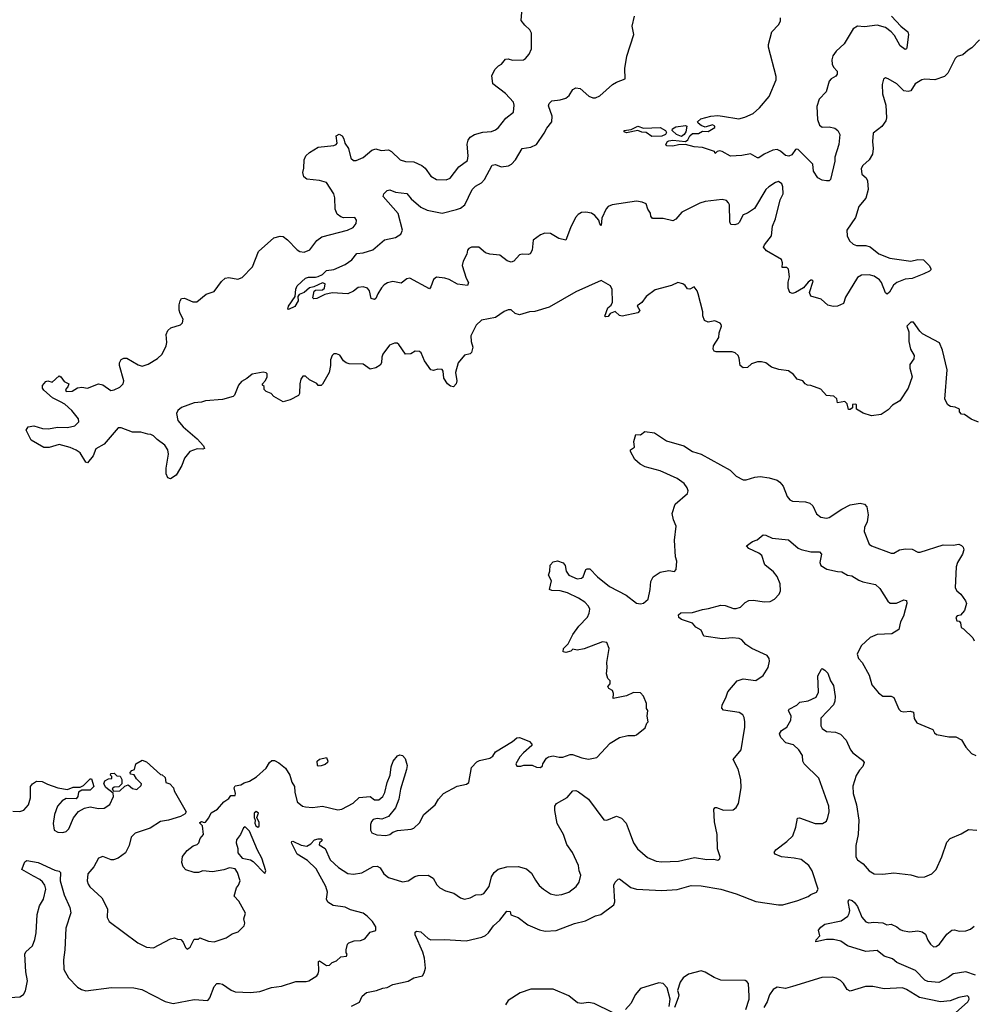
# Model space of a CAD drawing. Extents: x 2206940 to 2356632, y 511582 to 673215.
# Tile 93 of 228: x 2297774 to 2304549, y 552138 to 559131. Entities that reach past the tile are written whole.
import ezdxf

# ---------------------------------------------------------------- set-up
doc = ezdxf.new("R2010")
doc.units = 0

msp = doc.modelspace()

# ---------------------------------------------------------------- linework, layer by layer
at = {"layer": '0CON10XD'}
for points in [[(2300874.3, 556545.7), (2300855, 556524.2), (2300835, 556527.5), (2300813.9, 556543.9), (2300788.6, 556585), (2300782, 556635), (2300775, 556646.2), (2300745, 556650), (2300715, 556640), (2300694.4, 556644.4), (2300649.1, 556709.1), (2300626.2, 556765), (2300615, 556773.3), (2300585, 556776), (2300552.7, 556757.3), (2300515.8, 556755.8), (2300467.5, 556825), (2300455, 556832.5), (2300437, 556833), (2300400.7, 556819.3), (2300353.8, 556755), (2300346, 556735), (2300343.8, 556695), (2300335, 556676.7), (2300305, 556658), (2300265, 556650), (2300215, 556683.8), (2300115, 556686.2), (2300094.1, 556694.1), (2300075, 556707.5), (2300048.8, 556748.8), (2300025, 556758.8), (2300005, 556756.7), (2299993.3, 556746.7), (2299981.4, 556715), (2299982, 556675), (2299972, 556625), (2299925, 556543.3), (2299915, 556533.3), (2299895, 556532.5), (2299885, 556546.2), (2299834.3, 556574.3), (2299805, 556598.8), (2299785, 556598.8), (2299771.2, 556578.8), (2299764.2, 556545.8), (2299762.5, 556475), (2299755, 556462.5), (2299695, 556430), (2299645, 556417.5), (2299580, 556455), (2299560, 556475), (2299525, 556490), (2299510, 556505), (2299510, 556525), (2299500, 556535), (2299500, 556545), (2299521.7, 556568.3), (2299532.5, 556595), (2299532.5, 556615), (2299525, 556622.5), (2299503.3, 556626.7), (2299425, 556613.3), (2299388.3, 556581.7), (2299349.5, 556560.5), (2299328.8, 556535), (2299300, 556465), (2299290, 556455), (2299215.8, 556434.2), (2299095, 556423.3), (2299066.1, 556413.9), (2299015, 556408.8), (2298925, 556377.5), (2298897.5, 556355), (2298887.5, 556335), (2298897.5, 556285), (2298935, 556238.8), (2299034.2, 556154.2), (2299080, 556105), (2299086.7, 556085), (2299075, 556080), (2299035, 556082), (2298983.8, 556065), (2298945, 556016.7), (2298925.6, 555964.4), (2298885, 555896.7), (2298845, 555870), (2298827, 555877), (2298813.8, 555905), (2298814, 555945), (2298831.2, 556045), (2298827.5, 556075), (2298805, 556108), (2298750.3, 556150.3), (2298725.6, 556175.6), (2298705.8, 556185.8), (2298685, 556186.2), (2298635, 556202.5), (2298575, 556201.2), (2298495, 556232.5), (2298475, 556232), (2298375, 556116), (2298315, 556083.3), (2298295.6, 556034.4), (2298255, 555982.5), (2298245, 555987.5), (2298203.7, 556053.7), (2298174.6, 556074.6), (2298133, 556093), (2298055, 556113.1), (2297985, 556093.5), (2297945, 556092.5), (2297855, 556143.8), (2297820, 556215), (2297835, 556239.2), (2297875, 556246.7), (2297937, 556227), (2297975.7, 556224.3), (2298045, 556236), (2298115, 556233.8), (2298165, 556246), (2298193.8, 556275), (2298191.2, 556295), (2298146, 556355), (2298095, 556401.4), (2298065, 556416.9), (2298007.5, 556445), (2297945, 556500), (2297937.1, 556515), (2297937.3, 556532.7), (2297959.5, 556560.5), (2297975, 556566.2), (2298005, 556556.7), (2298055, 556602.5), (2298067.5, 556595), (2298091.2, 556561.2), (2298122.5, 556545), (2298117, 556523), (2298100, 556505), (2298105, 556490), (2298147, 556493), (2298185, 556517.5), (2298215, 556520), (2298255, 556513.8), (2298335, 556545.5), (2298365, 556537.8), (2298422, 556498), (2298445, 556501.4), (2298485, 556520.5), (2298508.9, 556545), (2298513.6, 556565), (2298483.9, 556675), (2298484.6, 556695), (2298495, 556716.9), (2298515, 556728.2), (2298535, 556726.4), (2298615, 556679.4), (2298645, 556670.6), (2298686.7, 556683.3), (2298753.8, 556725), (2298786, 556755), (2298814.2, 556815), (2298820.8, 556839.2), (2298813.8, 556895), (2298825.8, 556924.2), (2298847.4, 556942.6), (2298916.2, 556963.8), (2298931.9, 556978.1), (2298936.5, 557005), (2298914.6, 557045), (2298907.3, 557067.3), (2298907.1, 557105), (2298913.3, 557135), (2298925, 557150.5), (2298945, 557153.5), (2299005, 557126.7), (2299033.4, 557126.6), (2299099.5, 557180.5), (2299155, 557199.4), (2299207.9, 557272.1), (2299235, 557296.2), (2299260.8, 557300.8), (2299325, 557287.8), (2299355, 557300.6), (2299429.2, 557375), (2299470, 557485), (2299578.7, 557581.3), (2299625, 557594.4), (2299645, 557590.6), (2299676.6, 557566.6), (2299745, 557495.7), (2299765, 557484.4), (2299795, 557480.6), (2299835, 557495.7), (2299885, 557562.9), (2299920.7, 557589.3), (2300102.5, 557635), (2300143.3, 557655), (2300165, 557682.5), (2300166.4, 557706.4), (2300155, 557726.2), (2300075, 557724.3), (2300055, 557730.8), (2300030.8, 557750.8), (2300015.4, 557785.4), (2300012.3, 557865), (2300005.4, 557895), (2299955, 557974.7), (2299905, 557989.6), (2299815, 557997.5), (2299793.3, 558015), (2299785.7, 558045), (2299793.8, 558076.2), (2299795, 558136.7), (2299807, 558163), (2299832.1, 558187.9), (2299895, 558225.6), (2300005, 558238), (2300022.5, 558245), (2300030, 558255), (2300023.6, 558305), (2300045, 558318.5), (2300065, 558305.7), (2300078, 558285), (2300083.3, 558255), (2300109.2, 558215), (2300127.4, 558147.4), (2300145, 558130.6), (2300165, 558130.8), (2300215, 558152.5), (2300276, 558205), (2300305, 558214.3), (2300343, 558203), (2300395, 558205.7), (2300416, 558195), (2300476.2, 558135), (2300515, 558123.5), (2300575, 558120.5), (2300632, 558095), (2300655.3, 558075.3), (2300695, 558020), (2300735, 557995.8), (2300805, 557994.4), (2300833.3, 558005), (2300893, 558087), (2300955, 558131.2), (2300961.2, 558165), (2300953.3, 558246.7), (2300960, 558275), (2300975, 558296.9), (2301005, 558315.6), (2301065, 558331.4), (2301125, 558337.1), (2301155, 558348.6), (2301175.3, 558364.7), (2301228.3, 558431.7), (2301282.5, 558475), (2301286.7, 558525), (2301282, 558545), (2301226.1, 558606.1), (2301135.8, 558675), (2301128.1, 558735), (2301151.2, 558778.8), (2301176.2, 558803.8), (2301197.5, 558815), (2301225, 558850), (2301245, 558852.5), (2301275, 558842.5), (2301353, 558847), (2301367.5, 558855), (2301393.8, 558885), (2301410, 558925), (2301411.2, 559035), (2301398, 559058), (2301362, 559092), (2301337.5, 559125), (2301342.5, 559185)], [(2304592.4, 558987.6), (2304539.1, 558930.9), (2304511.2, 558915), (2304475, 558882.5), (2304435, 558868.8), (2304418.8, 558855), (2304368.3, 558751.7), (2304343.3, 558726.7), (2304276.5, 558703.5), (2304205, 558709.4), (2304183.3, 558705), (2304135, 558676.2), (2304103.9, 558626.1), (2304085, 558620), (2304055, 558626.2), (2304005.5, 558675.5), (2303945, 558710), (2303925, 558717.5), (2303911.7, 558708.3), (2303900.3, 558669.7), (2303903.4, 558603.4), (2303928, 558525), (2303932.5, 558435), (2303926.4, 558413.6), (2303898.6, 558371.4), (2303838, 558325), (2303831.9, 558265), (2303838.1, 558215), (2303833.3, 558175), (2303807.8, 558135), (2303764.3, 558095), (2303753.1, 558075), (2303757.5, 558035), (2303787.4, 558007.4), (2303796.8, 557986.8), (2303801.5, 557925), (2303786, 557864), (2303736, 557805), (2303711.4, 557725), (2303650.6, 557635), (2303652.2, 557595), (2303670.2, 557560.2), (2303695, 557537.5), (2303717.8, 557527.8), (2303785, 557528.2), (2303815, 557518.5), (2303878.1, 557468.1), (2303955, 557437.8), (2304105, 557416.7), (2304155, 557427.1), (2304195, 557425.8), (2304236.2, 557385), (2304246.7, 557365), (2304246.7, 557355), (2304237.5, 557345), (2304196.7, 557325), (2304115, 557292.9), (2304065, 557289.2), (2304004.5, 557265.5), (2303980.8, 557245), (2303954, 557195), (2303937.7, 557182.3), (2303925, 557191.2), (2303896.4, 557265), (2303882.7, 557282.7), (2303845, 557309.1), (2303808.5, 557318.5), (2303755, 557315.4), (2303725, 557300), (2303640.7, 557159.3), (2303626.2, 557115), (2303585, 557095.7), (2303554.3, 557094.3), (2303515, 557103.3), (2303466.8, 557146.8), (2303395, 557166.2), (2303385.9, 557194.1), (2303410, 557275), (2303405, 557280), (2303395, 557280), (2303375, 557266.7), (2303342.3, 557227.7), (2303285, 557192.5), (2303265, 557186.2), (2303245, 557192.5), (2303234, 557225), (2303234.1, 557265.9), (2303243.8, 557305), (2303235, 557360), (2303225, 557370), (2303191.7, 557371.7), (2303192.5, 557405), (2303185, 557426.7), (2303079.3, 557489.3), (2303058.9, 557515), (2303065, 557530.8), (2303115.6, 557595), (2303122.2, 557665), (2303144.5, 557715.5), (2303177.6, 557852.4), (2303196.9, 557893.1), (2303196.4, 557945), (2303188.1, 557965), (2303165, 557980.8), (2303143.8, 557975), (2303095, 557944.2), (2303075, 557924.2), (2302995, 557789.2), (2302945, 557755.7), (2302915, 557744), (2302885, 557690), (2302875, 557680), (2302855, 557673.8), (2302826.7, 557676.7), (2302820, 557695), (2302816.2, 557815), (2302810.7, 557830.7), (2302795, 557846.7), (2302765, 557853.8), (2302645, 557840.6), (2302605, 557827.3), (2302479.2, 557765), (2302435, 557713.3), (2302415, 557701.9), (2302345, 557720), (2302269.3, 557719.3), (2302258.8, 557735), (2302255.7, 557755.7), (2302236.2, 557785), (2302223.9, 557823.9), (2302195.6, 557835.6), (2302155, 557841.1), (2301983.1, 557816.9), (2301955.6, 557804.4), (2301941.7, 557788.3), (2301909.5, 557720.5), (2301905, 557670), (2301895, 557680), (2301888.3, 557708.3), (2301859.8, 557739.8), (2301836.7, 557756.7), (2301796.6, 557763.4), (2301765, 557760.8), (2301742.1, 557747.9), (2301722, 557725), (2301687, 557653), (2301655, 557564), (2301605, 557576.9), (2301545, 557612.5), (2301506.1, 557613.9), (2301475, 557604), (2301422, 557565), (2301414.2, 557495), (2301401.4, 557468.6), (2301387.3, 557462.7), (2301345, 557466.5), (2301325, 557460.5), (2301285, 557417.1), (2301265, 557409.2), (2301237.9, 557417.9), (2301185, 557458.6), (2301115, 557464.5), (2301084, 557474), (2301035, 557516.5), (2300985, 557515.5), (2300965, 557507.1), (2300955.8, 557495), (2300952, 557465), (2300924.1, 557415.9), (2300918.8, 557385), (2300946, 557295), (2300962.5, 557265), (2300955, 557242.5), (2300885, 557252.2), (2300825, 557285.6), (2300795, 557295.6), (2300735, 557303.3), (2300714.2, 557285.8), (2300695.8, 557234.2), (2300685, 557220), (2300545, 557296), (2300525, 557291.2), (2300485, 557260), (2300425, 557272), (2300386.8, 557263.2), (2300362.7, 557247.3), (2300344.6, 557225.4), (2300318, 557185), (2300305, 557150), (2300295, 557143.3), (2300271.7, 557151.7), (2300258.6, 557205), (2300245, 557223.8), (2300214.3, 557234.3), (2300180, 557230), (2300145, 557203.1), (2300105, 557183.1), (2299995, 557191.5), (2299941.7, 557178.3), (2299885, 557151.5), (2299865, 557148.6), (2299855.8, 557155.8), (2299866.3, 557203.7), (2299875, 557209.6), (2299925, 557212.5), (2299940.9, 557225), (2299943.9, 557253.9), (2299925, 557262.4), (2299865, 557233.6), (2299833.7, 557226.3), (2299795, 557192.5), (2299760.4, 557179.6), (2299749.2, 557165), (2299752.5, 557135), (2299728.5, 557095), (2299685, 557072.5), (2299680, 557075), (2299685, 557097.5), (2299732, 557165), (2299736.1, 557216.1), (2299745, 557240), (2299803.9, 557296.1), (2299825, 557303.5), (2299875, 557301.5), (2299895, 557306.7), (2299925, 557321.9), (2299955, 557349.4), (2300005, 557357.5), (2300087.2, 557392.8), (2300135, 557426), (2300170.3, 557469.7), (2300215.5, 557474.5), (2300283.6, 557496.4), (2300365, 557567.8), (2300445, 557583.3), (2300482.6, 557607.4), (2300494.3, 557635), (2300462.1, 557755), (2300356.7, 557875), (2300361.2, 557895), (2300385, 557918.8), (2300405, 557923.3), (2300445, 557906.2), (2300525, 557897.1), (2300555, 557859.4), (2300625, 557799.5), (2300668.1, 557778.1), (2300775, 557756.7), (2300876.4, 557783.6), (2300905, 557791.4), (2300936.9, 557815), (2300988.5, 557925), (2301011.9, 557948.1), (2301055, 557971.9), (2301077.1, 557995), (2301131.1, 558098.9), (2301155, 558102.9), (2301195, 558085.6), (2301247.2, 558092.8), (2301267.5, 558105), (2301295.7, 558135), (2301345, 558216.2), (2301405.8, 558225.8), (2301445.3, 558244.7), (2301500.4, 558325), (2301518.5, 558361.5), (2301553.8, 558406.2), (2301556.2, 558445), (2301530.8, 558519.2), (2301536.7, 558535), (2301555, 558553.8), (2301615, 558560.6), (2301655, 558574), (2301677.9, 558592.1), (2301705, 558636.2), (2301725, 558648), (2301755, 558642), (2301817.6, 558587.6), (2301845, 558575.8), (2301865, 558575.8), (2301895, 558590.8), (2301985, 558670), (2302015, 558688), (2302075, 558710), (2302074, 558785), (2302088.3, 558871.7), (2302137.5, 559025), (2302126, 559085), (2302141.2, 559155)], [(2303968.6, 559155), (2304034.4, 559085), (2304084.3, 559045), (2304087.8, 559025), (2304077.5, 558932.5), (2304075, 558923.3), (2304065, 558920), (2304029.5, 558945), (2303988.6, 559018.6), (2303965.7, 559045.7), (2303925, 559074.6), (2303865, 559091.6), (2303775, 559079.6), (2303725, 559084.6), (2303695.5, 559065), (2303630.8, 558959.2), (2303575, 558908.6), (2303551.4, 558875), (2303542.9, 558845), (2303546, 558815), (2303554.4, 558794.4), (2303581.2, 558765), (2303581.2, 558745), (2303571.2, 558728.8), (2303538.7, 558711.3), (2303525.4, 558694.6), (2303502.5, 558617.5), (2303454, 558566), (2303436.5, 558515), (2303441.4, 558421.4), (2303455, 558382.9), (2303475, 558368.2), (2303525, 558368.9), (2303565, 558360), (2303585.5, 558345), (2303600, 558315), (2303594.2, 558245), (2303564.4, 558155.6), (2303564.4, 558125), (2303533.6, 557996.4), (2303525, 557987.5), (2303505, 557986.7), (2303475, 557991.2), (2303445, 558006.7), (2303413.8, 558055), (2303408, 558105), (2303305, 558208), (2303295, 558212), (2303285, 558208), (2303258.7, 558171.3), (2303238.7, 558161.3), (2303215, 558166.9), (2303178.3, 558198.3), (2303155, 558210), (2303125, 558203.5), (2303062, 558175), (2303025, 558148.8), (2303015, 558148.8), (2302965, 558178.6), (2302905, 558165.6), (2302825, 558162.5), (2302765, 558194.2), (2302745, 558198.8), (2302730, 558195), (2302715, 558180), (2302710, 558195), (2302625, 558224.2), (2302565, 558226.9), (2302505, 558243.5), (2302455, 558241.8), (2302415, 558232.7), (2302372.5, 558235), (2302364.2, 558245), (2302375.6, 558265), (2302385, 558269.7), (2302415, 558275.2), (2302505, 558266.8), (2302521.7, 558278.3), (2302534.5, 558305.5), (2302555, 558322.9), (2302597.2, 558322.8), (2302625, 558340), (2302665, 558336.8), (2302711.8, 558365), (2302712.9, 558375), (2302695, 558384.1), (2302645, 558367.2), (2302615, 558379.3), (2302594, 558395), (2302590, 558405), (2302613.6, 558426.4), (2302685, 558445.8), (2302735, 558450.9), (2302766.6, 558446.6), (2302882.3, 558427.7), (2302925, 558437.5), (2302984.3, 558465.7), (2303028.8, 558505), (2303098, 558585), (2303148.8, 558705), (2303148.3, 558728.3), (2303094, 558935), (2303094.2, 558955), (2303118, 559045), (2303165, 559093.3), (2303179.5, 559120.5), (2303178, 559145)], [(2302265, 558302.5), (2302225, 558329.4), (2302195, 558331.9), (2302165, 558343.8), (2302085, 558328.1), (2302068.8, 558335), (2302067.5, 558345), (2302119.2, 558350.8), (2302165, 558374), (2302205, 558361.2), (2302324.4, 558364.4), (2302362.5, 558345), (2302368.8, 558328.8), (2302361.2, 558315), (2302335, 558304), (2302265, 558302.5)], [(2302475, 558302.4), (2302440.4, 558315), (2302410, 558345), (2302412.5, 558355), (2302435, 558370), (2302505, 558380), (2302513.6, 558373.6), (2302507.5, 558335), (2302495.2, 558314.8), (2302475, 558302.4)], [(2304585, 556272.5), (2304533.9, 556293.9), (2304485, 556327.5), (2304465, 556330), (2304450, 556345), (2304450, 556365), (2304419.3, 556379.3), (2304387, 556383), (2304366.7, 556395), (2304346.7, 556435), (2304363.9, 556643.9), (2304328.8, 556785), (2304308, 556835), (2304188.8, 556898.8), (2304167.7, 556917.7), (2304125, 556982.5), (2304105, 556982.5), (2304077.5, 556955), (2304090, 556915), (2304090, 556845), (2304101.7, 556791.7), (2304127.5, 556745), (2304127, 556723), (2304098.3, 556681.7), (2304097.5, 556655), (2304113.3, 556595), (2304086.4, 556513.6), (2304027.5, 556425), (2303975, 556393.3), (2303945, 556360), (2303895, 556326.7), (2303825, 556318), (2303766.4, 556336.4), (2303720, 556365), (2303720, 556395), (2303715, 556400), (2303691.7, 556398.3), (2303690, 556375), (2303675, 556362.5), (2303663, 556363), (2303651.7, 556401.7), (2303635, 556420), (2303585, 556410), (2303578.3, 556438.3), (2303558.3, 556458.3), (2303505, 556462.5), (2303466.1, 556506.1), (2303395, 556533.3), (2303370, 556535), (2303353.6, 556543.6), (2303336.7, 556566.7), (2303297, 556577), (2303271.7, 556611.7), (2303235, 556636), (2303166.2, 556646.2), (2303115, 556663.3), (2303075, 556693.3), (2303045, 556700), (2303015, 556700), (2302973.9, 556686.1), (2302945, 556660), (2302915, 556657.5), (2302892.5, 556675), (2302886.4, 556726.4), (2302877.5, 556745), (2302857.5, 556765), (2302835, 556771.2), (2302721.2, 556771.2), (2302707, 556777), (2302701.2, 556791.2), (2302703.3, 556815), (2302740, 556875), (2302743, 556907), (2302760, 556955), (2302757.5, 556965), (2302750, 556975), (2302711.7, 556991.7), (2302665, 556982.5), (2302640, 556995), (2302627, 557027), (2302626.2, 557055), (2302593.3, 557185), (2302586.1, 557206.1), (2302565, 557232.5), (2302535, 557217.5), (2302518.3, 557218.3), (2302503, 557243), (2302486.1, 557256.1), (2302450, 557265), (2302405, 557242.5), (2302288.3, 557211.7), (2302223.9, 557166.1), (2302195, 557122.5), (2302161.7, 557098.3), (2302180, 557065), (2302165, 557050), (2302055, 557026.2), (2302035, 557030), (2302005, 557057.5), (2301970, 557045), (2301955, 557022.5), (2301935, 557020), (2301930, 557025), (2301952.5, 557085), (2301975.9, 557104.1), (2301986.7, 557125), (2301983.3, 557215), (2301971.7, 557241.7), (2301905, 557278.8), (2301725, 557197.1), (2301535, 557089.4), (2301435, 557058.9), (2301395, 557057.1), (2301325, 557034), (2301293.9, 557043.9), (2301265, 557070), (2301245, 557070), (2301215, 557058.8), (2301155, 557016), (2301055, 556996.2), (2301017.7, 556962.3), (2300979.2, 556885), (2300980.8, 556845), (2300994.2, 556804.2), (2300985, 556766.2), (2300975, 556757.5), (2300935, 556748.8), (2300890, 556695), (2300871.4, 556625), (2300878.8, 556565), (2300874.3, 556545.7)], [(2299330.7, 552870.7), (2299297.5, 552905), (2299314.1, 552965.9), (2299330, 552985), (2299341.2, 553015), (2299322.5, 553075), (2299305, 553100), (2299265, 553107.5), (2299225, 553094), (2299145, 553080), (2299075, 553086.2), (2299045, 553074), (2299015, 553073.8), (2298955, 553093.8), (2298936.2, 553115), (2298925.9, 553145.9), (2298932.1, 553187.9), (2298965, 553231.2), (2299006.4, 553263.6), (2299035, 553273.3), (2299047.5, 553285), (2299057.5, 553315), (2299080, 553345), (2299072.5, 553405), (2299053.9, 553423.9), (2299055, 553430), (2299065, 553437.5), (2299085, 553430), (2299095, 553432.5), (2299118.3, 553461.7), (2299135, 553497.5), (2299180, 553525), (2299224.1, 553575.9), (2299259.5, 553600.5), (2299275, 553620), (2299305, 553620), (2299307.5, 553635), (2299297.5, 553675), (2299305, 553690), (2299345, 553697.5), (2299368.3, 553711.7), (2299407.7, 553722.3), (2299457.6, 553752.4), (2299524.4, 553815.6), (2299548.8, 553855), (2299565, 553870), (2299585, 553870), (2299615, 553853.8), (2299663.8, 553815), (2299694, 553765), (2299708.8, 553715), (2299725.8, 553685.8), (2299728.8, 553645), (2299746.7, 553575), (2299784.3, 553544.3), (2299805, 553540), (2299855, 553536), (2299925, 553546), (2300035, 553518.6), (2300063.3, 553525), (2300144.1, 553565.9), (2300186.1, 553606.1), (2300265, 553613.3), (2300295, 553590), (2300325, 553591.2), (2300353.3, 553615), (2300368.8, 553641.2), (2300385, 553712.5), (2300405.7, 553764.3), (2300414.2, 553825), (2300428, 553865), (2300457.3, 553902.7), (2300475, 553908.8), (2300494.1, 553904.1), (2300513.9, 553883.9), (2300526, 553835), (2300522, 553805), (2300479.2, 553665), (2300467.5, 553595), (2300445, 553533.3), (2300395, 553471.2), (2300347.7, 553452.3), (2300313.3, 553456.7), (2300285, 553450), (2300273, 553437), (2300266.7, 553415), (2300266.7, 553375), (2300276.7, 553355), (2300310.8, 553340.8), (2300375, 553336), (2300405, 553344), (2300425, 553360), (2300457.3, 553372.7), (2300555, 553382), (2300575, 553390), (2300614.1, 553425.9), (2300645, 553486.7), (2300726.7, 553555), (2300750, 553595), (2300785.9, 553634.1), (2300882.7, 553687.3), (2300949.3, 553700.7), (2300965, 553712.5), (2300985, 553820), (2301020.7, 553859.3), (2301040.7, 553869.3), (2301115, 553886.7), (2301135, 553900), (2301155, 553931.2), (2301275, 554003.8), (2301305, 554030), (2301325, 554033.8), (2301355, 554022), (2301395, 554003.8), (2301413.3, 553985), (2301413.3, 553975), (2301352.5, 553925), (2301327.5, 553895), (2301300, 553845), (2301305, 553830), (2301335, 553830), (2301355, 553837.5), (2301415, 553837.5), (2301445, 553822.5), (2301475, 553820), (2301488.3, 553831.7), (2301490, 553845), (2301517.5, 553885), (2301530, 553895), (2301565, 553903.8), (2301607, 553893), (2301633, 553893), (2301685, 553913.3), (2301702, 553912), (2301768.8, 553888.8), (2301815, 553880), (2301875, 553891.2), (2301968.3, 553991.7), (2302036.1, 554033.9), (2302095, 554047.5), (2302145, 554047.5), (2302157, 554053), (2302218.3, 554101.7), (2302230, 554135), (2302240, 554145), (2302232.5, 554185), (2302237.5, 554225), (2302228.3, 554238.3), (2302227.5, 554275), (2302207, 554327), (2302185, 554350), (2302135, 554352.5), (2302085, 554330), (2301990, 554310), (2301992.5, 554345), (2301986.2, 554366.2), (2301960.7, 554380.7), (2301952.5, 554395), (2301970, 554415), (2301970, 554435), (2301953, 554453), (2301942.5, 554485), (2301948.8, 554531.2), (2301946.2, 554565), (2301961.2, 554665), (2301945, 554707.5), (2301915, 554712.5), (2301785, 554663.3), (2301735, 554652.5), (2301705, 554660), (2301690, 554645), (2301655, 554636.2), (2301635, 554642.5), (2301638, 554665), (2301671.2, 554698.8), (2301702.9, 554765), (2301746.6, 554823.4), (2301807, 554887), (2301820.8, 554915), (2301824, 554945), (2301816, 554965), (2301788, 554995), (2301745, 555022.9), (2301665, 555060), (2301615, 555074.2), (2301555, 555078), (2301537.5, 555085), (2301552.5, 555145), (2301530, 555185), (2301540, 555215), (2301543, 555257), (2301565, 555280), (2301595, 555286.7), (2301635, 555272.5), (2301650, 555255), (2301656.2, 555215), (2301675, 555186.2), (2301735, 555159.2), (2301765.8, 555164.2), (2301776.2, 555175), (2301796.7, 555225), (2301805, 555231.2), (2301825, 555230), (2301880, 555175), (2301965, 555105.8), (2302083.2, 555043.2), (2302155, 554986.7), (2302185, 554981.2), (2302205, 554986.7), (2302238.8, 555015), (2302254.3, 555085), (2302258.3, 555141.7), (2302275, 555173.8), (2302325, 555206.9), (2302385, 555218.8), (2302427, 555213), (2302437.5, 555225), (2302443.3, 555285), (2302433.6, 555316.4), (2302426, 555435), (2302438.8, 555535), (2302419.5, 555579.5), (2302409.2, 555625), (2302430.9, 555689.1), (2302517.5, 555765), (2302522.5, 555785), (2302516.7, 555805), (2302495, 555836.7), (2302445, 555873.3), (2302325, 555928), (2302217.5, 555955), (2302183.2, 555973.2), (2302145, 556006.7), (2302112.5, 556065), (2302112.5, 556075), (2302142.5, 556095), (2302137.5, 556135), (2302152.5, 556185), (2302185, 556182.5), (2302215, 556206.7), (2302285, 556196.7), (2302368.8, 556138.8), (2302492.5, 556105), (2302553, 556063), (2302615.6, 556045.6), (2302822.6, 555932.6), (2302865, 555888), (2302915, 555864), (2302935, 555862), (2302997.4, 555882.6), (2303035, 555886.9), (2303097.4, 555877.4), (2303155, 555860), (2303175.4, 555845.4), (2303197.2, 555817.2), (2303227.1, 555745), (2303245, 555722), (2303265, 555711.4), (2303356.7, 555706.7), (2303386.4, 555696.4), (2303408, 555678), (2303435, 555621.2), (2303465, 555597.5), (2303505, 555590), (2303525, 555594.4), (2303615, 555654.4), (2303675, 555685.7), (2303745, 555697.1), (2303775, 555690.8), (2303792.2, 555672.2), (2303801.1, 555615), (2303794.5, 555565.5), (2303775.7, 555525), (2303774.2, 555495), (2303810, 555405), (2303825, 555394), (2303965, 555341.2), (2303985, 555342), (2304025, 555366), (2304066.1, 555373.9), (2304115, 555370), (2304155, 555350), (2304171.7, 555348.3), (2304335, 555401.4), (2304405, 555400), (2304445, 555406), (2304465, 555396.2), (2304476, 555385), (2304480.8, 555365), (2304472.5, 555335), (2304437.5, 555275), (2304427.1, 555245), (2304420.8, 555095), (2304431.2, 555075), (2304460.5, 555050.5), (2304493.6, 555003.6), (2304500, 554985), (2304486.1, 554933.9), (2304458.3, 554901.7), (2304435, 554896.7), (2304423.8, 554885), (2304431.7, 554861.7), (2304448.3, 554858.3), (2304457, 554847), (2304462.5, 554815), (2304480, 554805), (2304545, 554740), (2304555, 554720)], [(2300038.5, 553108.5), (2300105, 553067.8), (2300145, 553062.3), (2300205, 553071.3), (2300285, 553116.2), (2300315, 553120), (2300335, 553107.1), (2300362.2, 553065), (2300395, 553038.2), (2300495, 553008.2), (2300534.6, 553015.4), (2300581.2, 553045), (2300605, 553052.9), (2300675, 553055.7), (2300712.7, 553032.7), (2300737.4, 552987.4), (2300758, 552965), (2300800, 552945), (2300858.1, 552928.1), (2300905, 552894.2), (2300935, 552884.3), (2300975, 552894.6), (2301015, 552914.7), (2301055, 552917.8), (2301072, 552925), (2301108.9, 552975), (2301127, 553043), (2301146.1, 553073.9), (2301173, 553097), (2301234.7, 553115.3), (2301315, 553117.9), (2301375, 553100.6), (2301410.2, 553070.2), (2301439.6, 553019.6), (2301465, 552980.8), (2301495.5, 552955.5), (2301545, 552922.5), (2301585, 552914.3), (2301625, 552916.9), (2301674.4, 552935.6), (2301726.7, 552975), (2301748.8, 553005), (2301760, 553055), (2301748, 553085), (2301744.2, 553125), (2301701.5, 553215), (2301661.9, 553271.9), (2301638.2, 553345), (2301592, 553422), (2301575.5, 553515), (2301577.1, 553545), (2301588.8, 553565), (2301663.2, 553606.8), (2301705, 553654.5), (2301725, 553655.4), (2301745, 553646.4), (2301814, 553594), (2301925, 553448.8), (2301945, 553446), (2302015, 553473.1), (2302049.8, 553459.8), (2302083.4, 553423.4), (2302112.3, 553347.7), (2302134.6, 553284.6), (2302162.4, 553242.4), (2302235, 553180.6), (2302295, 553154.4), (2302335, 553150), (2302455, 553153.6), (2302568.7, 553181.3), (2302655, 553167.5), (2302705, 553168.8), (2302735, 553162.5), (2302748.3, 553171.7), (2302750, 553185), (2302732.7, 553242.7), (2302728.1, 553345), (2302709.4, 553435), (2302704.3, 553525), (2302715, 553536), (2302725, 553536), (2302775, 553517.1), (2302841.7, 553518.3), (2302865, 553536), (2302881.4, 553565), (2302900, 553675), (2302897.5, 553735), (2302877.4, 553807.4), (2302843.8, 553876.2), (2302899.4, 553945), (2302921.3, 554078.7), (2302926.8, 554105), (2302924.6, 554144.6), (2302921.1, 554175), (2302911.4, 554195), (2302885, 554211.5), (2302775, 554227.5), (2302762.1, 554242.1), (2302765.7, 554265), (2302791.9, 554315), (2302805, 554358), (2302870.8, 554435), (2302915, 554450), (2303005, 554438), (2303055, 554474), (2303090.9, 554529.1), (2303101.2, 554575), (2303098.8, 554595), (2303083.3, 554615), (2302975, 554664.3), (2302933.3, 554693.3), (2302905, 554725.8), (2302885.5, 554735.5), (2302835, 554740.5), (2302765, 554734.5), (2302635, 554753.8), (2302615.7, 554795.7), (2302577.6, 554817.6), (2302554.7, 554844.7), (2302475, 554872), (2302457.5, 554885), (2302453.3, 554905), (2302471.2, 554918.8), (2302555, 554920), (2302625, 554941.9), (2302668.3, 554948.3), (2302755, 554971.9), (2302785, 554970), (2302845, 554950), (2302865, 554948.9), (2302895, 554959.4), (2302928.3, 554991.7), (2302955, 555005.5), (2302985, 555007.9), (2303065, 554995.6), (2303105, 554999.4), (2303135.8, 555015), (2303169.1, 555050.9), (2303178.1, 555075), (2303176.5, 555125), (2303155, 555175.7), (2303129.1, 555209.1), (2303068.6, 555258.6), (2303045.4, 555325.4), (2303025, 555342.9), (2302955, 555376.2), (2302937.5, 555395), (2302981.2, 555425), (2303013.6, 555436.4), (2303055, 555471.2), (2303075, 555470), (2303119.1, 555449.1), (2303235, 555436), (2303305, 555377.5), (2303325, 555368.6), (2303395, 555351.5), (2303455, 555350.8), (2303469.2, 555335), (2303458, 555275), (2303466.2, 555255), (2303507.9, 555227.9), (2303585, 555212.5), (2303615, 555209.2), (2303655, 555186.2), (2303685, 555182), (2303735, 555150), (2303765, 555138.1), (2303855, 555119.2), (2303885, 555090), (2303942, 555002), (2303957.4, 554987.4), (2304003.6, 554986.4), (2304055, 555010), (2304073.3, 555005), (2304075.9, 554984.1), (2304053.3, 554895), (2304031.2, 554855), (2304019.5, 554800.5), (2303969.7, 554770.3), (2303865.4, 554764.6), (2303817.1, 554742.9), (2303751.4, 554685), (2303724.3, 554625), (2303734.2, 554595), (2303759.2, 554565), (2303809.2, 554475), (2303827.9, 554407.9), (2303875, 554351.2), (2303905, 554326.2), (2303965.9, 554325.9), (2303985, 554317.5), (2304020.8, 554235), (2304035, 554219.2), (2304055, 554214.3), (2304101.2, 554218.8), (2304123.8, 554213.8), (2304127.7, 554167.7), (2304147, 554137), (2304260.7, 554090.7), (2304273.3, 554065), (2304287.5, 554055), (2304375, 554038), (2304425, 554038), (2304465.9, 554015.9), (2304496.7, 553965), (2304535, 553920), (2304567.5, 553905)], [(2300130.8, 552125), (2300187.7, 552152.3), (2300207.5, 552195), (2300238.3, 552221.7), (2300310, 552235), (2300355, 552253.3), (2300385, 552257.5), (2300425, 552279.4), (2300535, 552303.3), (2300575, 552326.2), (2300635, 552341.2), (2300648.5, 552361.5), (2300656.5, 552395), (2300649.1, 552465), (2300638.9, 552508.9), (2300585, 552632.5), (2300585, 552650), (2300593.6, 552656.4), (2300625, 552652), (2300675, 552604.2), (2300695, 552595.8), (2300795, 552598.6), (2300945, 552589.5), (2301057.5, 552615), (2301083.6, 552626.4), (2301105.8, 552645), (2301140, 552695), (2301185.8, 552735), (2301235, 552800), (2301258.3, 552798.3), (2301263.9, 552773.9), (2301315, 552754), (2301385, 552702), (2301467.5, 552667.5), (2301507.3, 552657.3), (2301585, 552663.3), (2301715, 552712.5), (2301795, 552730), (2301864.7, 552765.3), (2301903.7, 552776.3), (2301995.4, 552844.6), (2302001.9, 552865), (2301995.6, 552985), (2302005, 553006), (2302025, 553027.5), (2302035, 553030), (2302115, 552967.1), (2302155, 552955.6), (2302335, 552945.5), (2302445, 552952.7), (2302545, 552980.9), (2302615, 552978.9), (2302755, 552954.6), (2302865, 552923.4), (2303005, 552869.3), (2303165.3, 552845.3), (2303195, 552844.6), (2303301.2, 552875), (2303375, 552904.3), (2303395, 552918), (2303435.8, 552934.2), (2303446.7, 552955), (2303402.9, 553085), (2303380.5, 553125), (2303325, 553166.1), (2303275, 553176.8), (2303185, 553184.6), (2303140, 553205), (2303133.8, 553215), (2303145.8, 553235), (2303225, 553294.4), (2303265.6, 553335), (2303287.5, 553395), (2303300.5, 553459.5), (2303315, 553462), (2303425, 553422.2), (2303478.3, 553421.7), (2303505, 553439.2), (2303515, 553463.8), (2303524.6, 553505), (2303522.7, 553545), (2303450.4, 553745), (2303346.4, 553845), (2303337.7, 553865), (2303334.5, 553905), (2303309.4, 553945), (2303270.4, 553980.4), (2303216.2, 553995), (2303181.8, 554031.8), (2303171.2, 554058.8), (2303185, 554083.3), (2303225, 554106.7), (2303252.9, 554155), (2303254.3, 554185), (2303236.7, 554225), (2303240, 554235), (2303295, 554261.4), (2303315.7, 554284.3), (2303375, 554292.5), (2303431.7, 554318.3), (2303449.4, 554355), (2303445, 554470), (2303470.7, 554519.3), (2303475, 554522.5), (2303495, 554511.2), (2303515, 554488.8), (2303533.1, 554435), (2303555, 554401.2), (2303568.5, 554325), (2303565, 554290), (2303555, 554264.4), (2303465, 554169.4), (2303466.4, 554116.4), (2303475, 554096.2), (2303505, 554076), (2303570.9, 554070.9), (2303605.5, 554055.5), (2303646.2, 554015), (2303676, 553945), (2303692, 553925), (2303762.2, 553872.2), (2303774.2, 553855), (2303765, 553826), (2303739.5, 553800.5), (2303716.1, 553763.9), (2303693.8, 553686.2), (2303695.5, 553635), (2303719.1, 553555), (2303735.4, 553445.4), (2303730.7, 553345), (2303713.8, 553265), (2303714.4, 553185), (2303725, 553163.8), (2303766.2, 553135), (2303808, 553085), (2303845, 553065.7), (2303905, 553063.3), (2303985, 553071.4), (2304105, 553058), (2304160.5, 553040.5), (2304205, 553044.4), (2304254.6, 553065.4), (2304284.4, 553095), (2304324.4, 553185), (2304359.8, 553290.2), (2304384.7, 553315.3), (2304462.4, 553347.6), (2304515, 553378.6), (2304574.2, 553375.8)], [(2297725, 553510), (2297775, 553507.3), (2297803.8, 553516.2), (2297838.1, 553555), (2297851.5, 553605), (2297852.2, 553685), (2297865.7, 553705), (2297895, 553722.7), (2297935, 553721.4), (2297971.3, 553701.3), (2298045, 553675.8), (2298115, 553663.8), (2298155, 553680), (2298205, 553680), (2298228.3, 553691.7), (2298275, 553740), (2298285, 553740), (2298300, 553685), (2298275, 553660), (2298215, 553660), (2298192.5, 553645), (2298187.5, 553615), (2298175, 553597.5), (2298105, 553598.8), (2298076.6, 553583.4), (2298044.2, 553545), (2298021.9, 553485), (2298012.9, 553422.9), (2298020, 553375), (2298045, 553360), (2298081.7, 553358.3), (2298105, 553366.2), (2298123.8, 553385), (2298157, 553463), (2298193.2, 553506.8), (2298235, 553530), (2298275, 553541.2), (2298335, 553528), (2298375, 553530), (2298415, 553557.5), (2298440, 553615), (2298438.3, 553638.3), (2298387, 553677), (2298373.3, 553705), (2298380, 553725), (2298405, 553740), (2298428.3, 553741.7), (2298430, 553755), (2298420, 553765), (2298421.7, 553778.3), (2298445, 553780), (2298465, 553760), (2298488.3, 553758.3), (2298500, 553735), (2298500, 553705), (2298478.3, 553681.7), (2298445, 553680), (2298431.7, 553668.3), (2298441.7, 553651.7), (2298487, 553653), (2298521.7, 553688.3), (2298545, 553697.5), (2298575, 553670), (2298607, 553663), (2298638.3, 553691.7), (2298640, 553705), (2298605, 553740), (2298588.3, 553768.3), (2298561.7, 553771.7), (2298560, 553785), (2298571.7, 553798.3), (2298590, 553805), (2298600, 553845), (2298645, 553872.5), (2298675, 553860), (2298775, 553770), (2298787, 553767), (2298808.3, 553748.3), (2298813, 553713), (2298840, 553705), (2298866.1, 553676.1), (2298872.5, 553655), (2298957.5, 553505), (2298949.3, 553490.7), (2298917.7, 553472.3), (2298832.5, 553445), (2298774.5, 553435.5), (2298700.3, 553389.7), (2298595, 553353.8), (2298565.8, 553324.2), (2298552, 553265), (2298525.6, 553214.4), (2298473.2, 553176.8), (2298440, 553165), (2298425, 553164.2), (2298365, 553188), (2298335, 553176.2), (2298300.9, 553115), (2298258.9, 553065), (2298254.4, 553015), (2298260.3, 552990.3), (2298272, 552972), (2298357.1, 552895), (2298398.8, 552815), (2298396.2, 552755), (2298410, 552725), (2298613.3, 552575), (2298674.4, 552544.4), (2298725, 552538), (2298845, 552602.5), (2298875, 552610), (2298895, 552600), (2298918.3, 552598.3), (2298935, 552580), (2298951.7, 552541.7), (2298965, 552530), (2298986.1, 552543.9), (2299015, 552600), (2299045, 552600), (2299055, 552610), (2299115, 552586.7), (2299155, 552582.5), (2299240.7, 552609.3), (2299285, 552637.5), (2299326.1, 552653.9), (2299370, 552695), (2299373.3, 552715), (2299367.5, 552745), (2299377.5, 552785), (2299330.7, 552870.7)], [(2299895, 553830), (2299890, 553835), (2299887.5, 553865), (2299905, 553878.8), (2299955, 553890), (2299963.3, 553865), (2299960, 553855), (2299945, 553842), (2299915, 553832.5), (2299895, 553830)], [(2299465, 553396.7), (2299475, 553402.5), (2299475, 553430), (2299460, 553465), (2299470, 553495), (2299455, 553507.5), (2299440, 553495), (2299440, 553465), (2299447.5, 553445), (2299443.9, 553423.9), (2299452.5, 553405), (2299465, 553396.7)], [(2299515, 553067.5), (2299523.3, 553085), (2299495, 553176.7), (2299463.5, 553233.5), (2299407, 553367), (2299375, 553397.5), (2299365, 553392.5), (2299343.3, 553345), (2299314, 553305), (2299312, 553285), (2299324.2, 553245), (2299324.2, 553214.2), (2299355, 553176.7), (2299415, 553163.8), (2299432, 553152), (2299515, 553067.5)], [(2297635, 552182.5), (2297775, 552191.4), (2297802.4, 552207.6), (2297816.7, 552233.3), (2297829.1, 552305), (2297818.1, 552368.1), (2297811.2, 552495), (2297819.1, 552510.9), (2297865, 552554), (2297882.4, 552597.6), (2297892.5, 552645), (2297897.8, 552775), (2297915, 552836.7), (2297944, 552885), (2297959.2, 552955), (2297952, 552985), (2297937, 553007), (2297916.7, 553025), (2297873, 553047), (2297790, 553095), (2297810.8, 553149.2), (2297825, 553158.8), (2297905, 553144.3), (2298025, 553090), (2298055, 553083.8), (2298064.1, 553074.1), (2298062.5, 553015), (2298089.3, 552915), (2298131.4, 552825), (2298136.6, 552786.6), (2298102.4, 552677.6), (2298094.6, 552525), (2298084.6, 552454.6), (2298088.5, 552385), (2298120.6, 552325), (2298185, 552260), (2298212.8, 552242.8), (2298245, 552233.1), (2298426.6, 552256.6), (2298585, 552255.5), (2298642.4, 552242.4), (2298808.5, 552158.5), (2298865, 552143.5), (2299015, 552172.7), (2299110, 552165), (2299126.2, 552183.8), (2299155, 552263.8), (2299175, 552285.6), (2299195, 552286.9), (2299215, 552280), (2299277.6, 552237.6), (2299306.2, 552226.2), (2299413, 552223), (2299480.5, 552229.5), (2299562.7, 552257.3), (2299635, 552267.7), (2299735, 552300), (2299810.3, 552299.7), (2299828.8, 552305), (2299885, 552341.4), (2299895.4, 552354.6), (2299900, 552375), (2299897, 552443), (2299905, 552445.8), (2299955, 552414.3), (2299974.3, 552415.7), (2299995, 552433.8), (2300024.3, 552445.7), (2300055, 552474.2), (2300095, 552480), (2300100, 552495), (2300093.6, 552503.6), (2300094, 552526), (2300103.3, 552565), (2300112.5, 552575), (2300150.9, 552589.1), (2300195, 552591.4), (2300226.4, 552603.6), (2300265, 552650), (2300305, 552662.5), (2300305, 552687.5), (2300281.2, 552725), (2300243.8, 552765), (2300215.4, 552785.4), (2300125, 552808.6), (2300086.8, 552826.8), (2300000.2, 552840.2), (2299963.1, 552863.1), (2299953.3, 552885), (2299960, 552935), (2299949.6, 552975), (2299881.1, 553101.1), (2299820, 553160), (2299745, 553204.4), (2299706, 553285), (2299706.7, 553295), (2299715, 553297.8), (2299775, 553268.6), (2299815, 553260.8), (2299842.5, 553277.5), (2299868.8, 553305), (2299895, 553314.2), (2299915, 553313.8), (2299923.8, 553305), (2299921.7, 553298.3), (2299903.3, 553285), (2299901.7, 553271.7), (2299944.3, 553244.3), (2299979.4, 553165), (2300038.5, 553108.5)], [(2304565, 552346), (2304495, 552368.2), (2304406.1, 552353.9), (2304370.5, 552329.5), (2304305, 552293.1), (2304225, 552298.9), (2304205, 552309.4), (2304137.2, 552377.2), (2304005.5, 552435.5), (2303975, 552460.8), (2303915, 552480.8), (2303865, 552519.2), (2303785, 552512), (2303655, 552554), (2303606.9, 552586.9), (2303555, 552597.5), (2303505, 552597.5), (2303431.2, 552581.2), (2303433.3, 552595), (2303457.5, 552625), (2303448.8, 552665), (2303465, 552686), (2303495, 552706), (2303609.4, 552730.6), (2303656.9, 552763.1), (2303667.8, 552782.2), (2303670.8, 552805), (2303660, 552865), (2303665, 552882.5), (2303687.5, 552875), (2303705, 552860), (2303725, 552833.3), (2303757.3, 552757.3), (2303785, 552723.3), (2303806.1, 552716.1), (2303840.7, 552720.7), (2303905, 552716.2), (2303935, 552702.5), (2303965, 552706.7), (2304005, 552689.2), (2304028.6, 552668.6), (2304045, 552662.5), (2304095, 552653.3), (2304155, 552660), (2304185, 552652.9), (2304210, 552635), (2304225, 552592.5), (2304243.8, 552565), (2304266.4, 552546.4), (2304285, 552548.8), (2304308.8, 552565), (2304360, 552635), (2304395, 552663.8), (2304415, 552666.7), (2304447.3, 552657.3), (2304495, 552659.2), (2304529.2, 552670.8), (2304555, 552693.3)], [(2302932, 552102), (2302956.1, 552173.9), (2302957.5, 552195), (2302950.6, 552285), (2302940.5, 552300.5), (2302927.3, 552307.3), (2302755, 552308.9), (2302707.3, 552327.3), (2302645, 552366.9), (2302615, 552375.7), (2302525, 552351.1), (2302487.5, 552325), (2302467.1, 552295), (2302447.5, 552235), (2302456.5, 552205), (2302452.2, 552185), (2302425.8, 552115)], [(2304402, 552058), (2304509.2, 552155), (2304520, 552175), (2304517.7, 552187.7), (2304507.3, 552197.3), (2304445.8, 552185.8), (2304385, 552163.3), (2304315.5, 552154.5), (2304166.6, 552186.6), (2304075, 552244.2), (2304045, 552254.3), (2303915, 552248.9), (2303835, 552265.5), (2303783.6, 552263.6), (2303675, 552231.5), (2303652.1, 552242.1), (2303626.6, 552285), (2303605, 552306.7), (2303575, 552324.7), (2303545, 552331.6), (2303472.7, 552327.3), (2303265, 552265.4), (2303215, 552250.4), (2303155, 552260.6), (2303126.2, 552243.8), (2303101.1, 552205), (2303085.3, 552154.7), (2303061.1, 552115)], [(2301985, 552079.7), (2301855, 552142.7), (2301815, 552150.4), (2301765, 552142.8), (2301737.5, 552147.5), (2301675, 552198.8), (2301565, 552244.6), (2301405, 552245.6), (2301330.5, 552219.5), (2301244.2, 552165), (2301225.7, 552135)], [(2302388, 552122), (2302395.7, 552175), (2302373.9, 552253.9), (2302345.3, 552285.3), (2302315, 552291.5), (2302185, 552251.4), (2302145.7, 552205), (2302118.5, 552145), (2302078.7, 552101.3)]]:
    msp.add_lwpolyline(points, dxfattribs=at)

doc.saveas('drawing.dxf')
